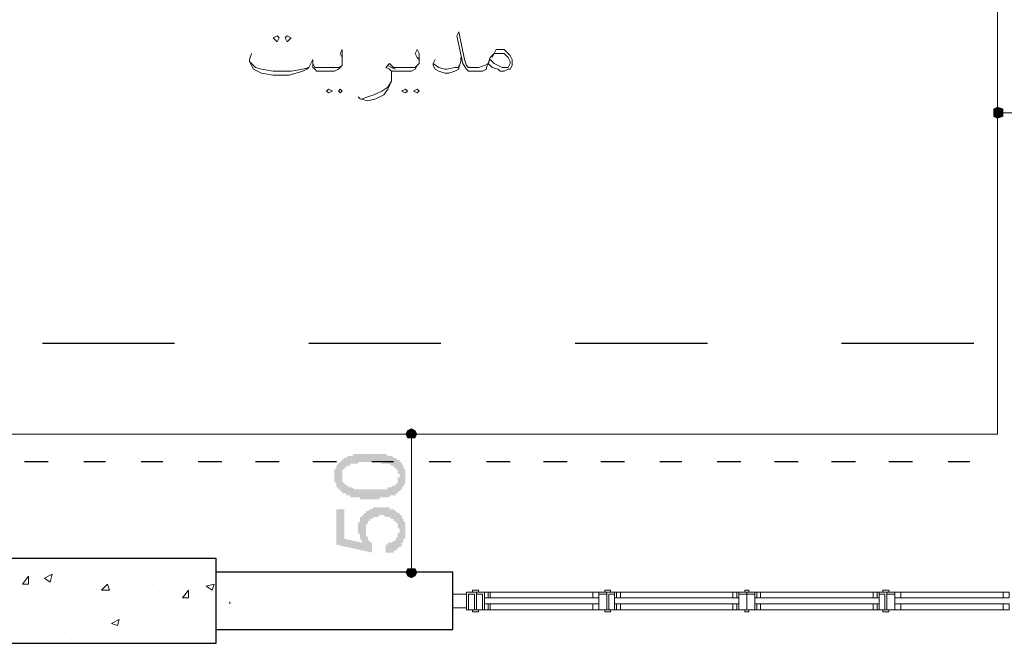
# Model space of a CAD drawing. Header units: metres. Extents: x 5.7 to 89.8, y 4 to 63.5.
# Tile 29 of 72: x 15 to 19.8, y 51 to 54.1. Entities that reach past the tile are written whole.
import ezdxf

# ---------------------------------------------------------------- set-up
doc = ezdxf.new("R2010")
doc.units = ezdxf.units.M
doc.header["$MEASUREMENT"] = 0
for name, color, linetype in [('PDF11_dim', 7, 'Continuous'), ('PDF11_halozen', 7, 'Continuous'), ('PDF11_hatch-plan', 7, 'Continuous'), ('PDF11_Layer5', 7, 'Continuous'), ('PDF11_saghf kazeb', 7, 'Continuous'), ('PDF11_SECTION', 7, 'Continuous'), ('PDF11_shear wall', 7, 'Continuous'), ('PDF11_textt', 7, 'Continuous'), ('PDF11_wall', 7, 'Continuous'), ('PDF11_WIN', 7, 'Continuous')]:
    doc.layers.add(name, color=color, linetype=linetype)

msp = doc.modelspace()

# ---------------------------------------------------------------- hatches: boundary and pattern name
at = {"layer": 'PDF11_dim', "transparency": 33554559}
h = msp.add_hatch(color=256, dxfattribs=at)
h.paths.add_polyline_path([(16.7326, 51.7163), (16.723, 51.7163), (16.723, 51.7163), (16.7133, 51.7163), (16.7133, 51.7163), (16.7037, 51.7163), (16.7037, 51.7163), (16.6941, 51.7163), (16.6941, 51.7163), (16.6844, 51.7163), (16.6844, 51.726), (16.6748, 51.726), (16.6748, 51.726), (16.6652, 51.726), (16.6652, 51.726), (16.6556, 51.726), (16.6556, 51.726), (16.6459, 51.726), (16.6459, 51.726), (16.6459, 51.726), (16.6363, 51.726), (16.6363, 51.7356), (16.6267, 51.7356), (16.6267, 51.7356), (16.617, 51.7356), (16.617, 51.7356), (16.617, 51.7452), (16.6074, 51.7452), (16.6074, 51.7452), (16.5978, 51.7452), (16.5978, 51.7549), (16.5978, 51.7549), (16.5881, 51.7549), (16.5881, 51.7549), (16.5881, 51.7645), (16.5785, 51.7645), (16.5785, 51.7645), (16.5785, 51.7741), (16.5785, 51.7741), (16.5689, 51.7741), (16.5689, 51.7838), (16.5689, 51.7838), (16.5689, 51.7934), (16.5689, 51.7934), (16.5592, 51.803), (16.5592, 51.803), (16.5592, 51.8126), (16.5592, 51.8126), (16.5592, 51.8223), (16.5592, 51.8223), (16.5592, 51.8319), (16.5592, 51.8319), (16.5592, 51.8319), (16.5592, 51.8415), (16.5592, 51.8415), (16.5592, 51.8512), (16.5592, 51.8512), (16.5592, 51.8608), (16.5592, 51.8608), (16.5689, 51.8704), (16.5689, 51.8704), (16.5689, 51.8801), (16.5689, 51.8801), (16.5689, 51.8801), (16.5785, 51.8897), (16.5785, 51.8897), (16.5785, 51.8897), (16.5881, 51.8993), (16.5881, 51.8993), (16.5881, 51.8993), (16.5978, 51.909), (16.5978, 51.909), (16.5978, 51.909), (16.6074, 51.9186), (16.6074, 51.9186), (16.617, 51.9186), (16.617, 51.9186), (16.617, 51.9186), (16.6267, 51.9282), (16.6267, 51.9282), (16.6363, 51.9282), (16.6363, 51.9282), (16.6459, 51.9282), (16.6459, 51.9282), (16.6556, 51.9379), (16.6556, 51.9379), (16.6556, 51.9379), (16.6652, 51.9379), (16.6652, 51.9379), (16.6748, 51.9379), (16.6748, 51.9379), (16.6844, 51.9379), (16.6844, 51.9379), (16.6941, 51.9379), (16.6941, 51.9379), (16.7037, 51.9379), (16.7037, 51.9379), (16.7133, 51.9379), (16.7133, 51.9379), (16.723, 51.9379), (16.723, 51.9379), (16.7326, 51.9379), (16.7326, 51.9379), (16.7422, 51.9379), (16.7422, 51.9379), (16.7519, 51.9379), (16.7519, 51.9379), (16.7615, 51.9379), (16.7711, 51.9379), (16.7711, 51.9379), (16.7808, 51.9379), (16.7808, 51.9379), (16.7904, 51.9379), (16.7904, 51.9379), (16.8, 51.9379), (16.8, 51.9379), (16.8, 51.9379), (16.8097, 51.9379), (16.8097, 51.9379), (16.8193, 51.9282), (16.8193, 51.9282), (16.8289, 51.9282), (16.8289, 51.9282), (16.8289, 51.9282), (16.8385, 51.9282), (16.8385, 51.9282), (16.8482, 51.9186), (16.8482, 51.9186), (16.8578, 51.9186), (16.8578, 51.9186), (16.8578, 51.9186), (16.8674, 51.909), (16.8674, 51.909), (16.8771, 51.909), (16.8771, 51.8993), (16.8771, 51.8993), (16.8867, 51.8993), (16.8867, 51.8897), (16.8867, 51.8897), (16.8867, 51.8897), (16.8963, 51.8801), (16.8963, 51.8801), (16.8963, 51.8801), (16.8963, 51.8704), (16.8963, 51.8704), (16.906, 51.8608), (16.906, 51.8608), (16.906, 51.8512), (16.906, 51.8512), (16.906, 51.8415), (16.906, 51.8415), (16.906, 51.8319), (16.906, 51.8319), (16.906, 51.8319), (16.906, 51.8223), (16.906, 51.8223), (16.906, 51.8126), (16.906, 51.8126), (16.906, 51.803), (16.906, 51.803), (16.906, 51.7934), (16.906, 51.7934), (16.8963, 51.7838), (16.8963, 51.7838), (16.8963, 51.7838), (16.8963, 51.7741), (16.8867, 51.7741), (16.8867, 51.7645), (16.8867, 51.7645), (16.8867, 51.7645), (16.8771, 51.7549), (16.8771, 51.7549), (16.8771, 51.7549), (16.8674, 51.7549), (16.8674, 51.7452), (16.8674, 51.7452), (16.8674, 51.7452), (16.8578, 51.7452), (16.8578, 51.7452), (16.8578, 51.7356), (16.8482, 51.7356), (16.8482, 51.7356), (16.8385, 51.7356), (16.8385, 51.7356), (16.8385, 51.7356), (16.8289, 51.7356), (16.8289, 51.726), (16.8193, 51.726), (16.8193, 51.726), (16.8097, 51.726), (16.8097, 51.726), (16.8, 51.726), (16.8, 51.726), (16.7904, 51.726), (16.7904, 51.726), (16.7808, 51.726), (16.7808, 51.7163), (16.7711, 51.7163), (16.7711, 51.7163), (16.7615, 51.7163), (16.7615, 51.7163), (16.7519, 51.7163), (16.7422, 51.7163), (16.7422, 51.7163), (16.7326, 51.7163)], flags=0)
h.paths.add_polyline_path([(16.7326, 51.7645), (16.7422, 51.7645), (16.7422, 51.7645), (16.7519, 51.7645), (16.7615, 51.7645), (16.7615, 51.7645), (16.7711, 51.7645), (16.7808, 51.7645), (16.7808, 51.7645), (16.7904, 51.7645), (16.7904, 51.7645), (16.8, 51.7645), (16.8, 51.7645), (16.8097, 51.7645), (16.8097, 51.7645), (16.8193, 51.7645), (16.8193, 51.7741), (16.8193, 51.7741), (16.8289, 51.7741), (16.8289, 51.7741), (16.8289, 51.7741), (16.8385, 51.7741), (16.8385, 51.7741), (16.8385, 51.7838), (16.8482, 51.7838), (16.8482, 51.7838), (16.8482, 51.7838), (16.8578, 51.7838), (16.8578, 51.7934), (16.8578, 51.7934), (16.8674, 51.7934), (16.8674, 51.803), (16.8674, 51.803), (16.8674, 51.8126), (16.8674, 51.8126), (16.8674, 51.8223), (16.8771, 51.8223), (16.8771, 51.8223), (16.8771, 51.8319), (16.8771, 51.8319), (16.8771, 51.8415), (16.8674, 51.8415), (16.8674, 51.8512), (16.8674, 51.8512), (16.8674, 51.8512), (16.8674, 51.8608), (16.8578, 51.8608), (16.8578, 51.8704), (16.8578, 51.8704), (16.8482, 51.8704), (16.8482, 51.8801), (16.8482, 51.8801), (16.8385, 51.8801), (16.8385, 51.8801), (16.8385, 51.8801), (16.8385, 51.8801), (16.8289, 51.8897), (16.8289, 51.8897), (16.8289, 51.8897), (16.8193, 51.8897), (16.8193, 51.8897), (16.8097, 51.8897), (16.8097, 51.8897), (16.8, 51.8897), (16.8, 51.8897), (16.7904, 51.8897), (16.7904, 51.8993), (16.7808, 51.8993), (16.7808, 51.8993), (16.7711, 51.8993), (16.7711, 51.8993), (16.7615, 51.8993), (16.7519, 51.8993), (16.7519, 51.8993), (16.7422, 51.8993), (16.7326, 51.8993), (16.7326, 51.8993), (16.723, 51.8993), (16.723, 51.8993), (16.7133, 51.8993), (16.7037, 51.8993), (16.7037, 51.8993), (16.6941, 51.8993), (16.6941, 51.8993), (16.6844, 51.8993), (16.6748, 51.8993), (16.6748, 51.8897), (16.6652, 51.8897), (16.6652, 51.8897), (16.6556, 51.8897), (16.6556, 51.8897), (16.6556, 51.8897), (16.6459, 51.8897), (16.6459, 51.8897), (16.6363, 51.8897), (16.6363, 51.8897), (16.6363, 51.8801), (16.6267, 51.8801), (16.6267, 51.8801), (16.6267, 51.8801), (16.6267, 51.8801), (16.617, 51.8801), (16.617, 51.8704), (16.617, 51.8704), (16.6074, 51.8704), (16.6074, 51.8608), (16.6074, 51.8608), (16.5978, 51.8608), (16.5978, 51.8512), (16.5978, 51.8512), (16.5978, 51.8415), (16.5978, 51.8415), (16.5978, 51.8415), (16.5978, 51.8319), (16.5978, 51.8319), (16.5978, 51.8223), (16.5978, 51.8223), (16.5978, 51.8126), (16.5978, 51.8126), (16.5978, 51.803), (16.5978, 51.803), (16.5978, 51.803), (16.6074, 51.7934), (16.6074, 51.7934), (16.6074, 51.7934), (16.617, 51.7838), (16.617, 51.7838), (16.617, 51.7838), (16.6267, 51.7838), (16.6267, 51.7741), (16.6267, 51.7741), (16.6363, 51.7741), (16.6363, 51.7741), (16.6363, 51.7741), (16.6459, 51.7741), (16.6459, 51.7741), (16.6556, 51.7645), (16.6556, 51.7645), (16.6556, 51.7645), (16.6652, 51.7645), (16.6652, 51.7645), (16.6748, 51.7645), (16.6748, 51.7645), (16.6844, 51.7645), (16.6941, 51.7645), (16.6941, 51.7645), (16.7037, 51.7645), (16.7037, 51.7645), (16.7133, 51.7645), (16.723, 51.7645), (16.723, 51.7645), (16.7326, 51.7645), (16.7326, 51.7645)], flags=0)
msp.add_hatch(color=256, dxfattribs=at).paths.add_polyline_path([(16.8097, 51.4563), (16.8097, 51.4948), (16.8097, 51.4948), (16.8193, 51.4948), (16.8193, 51.5044), (16.8289, 51.5044), (16.8289, 51.5044), (16.8385, 51.5044), (16.8385, 51.5044), (16.8482, 51.5141), (16.8482, 51.5141), (16.8482, 51.5141), (16.8578, 51.5141), (16.8578, 51.5237), (16.8578, 51.5237), (16.8578, 51.5237), (16.8674, 51.5333), (16.8674, 51.5333), (16.8674, 51.543), (16.8674, 51.543), (16.8674, 51.5526), (16.8771, 51.5526), (16.8771, 51.5622), (16.8771, 51.5622), (16.8771, 51.5622), (16.8771, 51.5719), (16.8771, 51.5719), (16.8674, 51.5815), (16.8674, 51.5815), (16.8674, 51.5815), (16.8674, 51.5911), (16.8674, 51.5911), (16.8674, 51.6008), (16.8578, 51.6008), (16.8578, 51.6008), (16.8578, 51.6104), (16.8482, 51.6104), (16.8482, 51.6104), (16.8482, 51.62), (16.8385, 51.62), (16.8385, 51.62), (16.8385, 51.62), (16.8289, 51.6297), (16.8289, 51.6297), (16.8193, 51.6297), (16.8193, 51.6297), (16.8193, 51.6297), (16.8097, 51.6297), (16.8097, 51.6297), (16.8, 51.6393), (16.7904, 51.6393), (16.7904, 51.6393), (16.7904, 51.6393), (16.7808, 51.6393), (16.7808, 51.6393), (16.7711, 51.6297), (16.7711, 51.6297), (16.7615, 51.6297), (16.7615, 51.6297), (16.7519, 51.6297), (16.7519, 51.6297), (16.7519, 51.6297), (16.7422, 51.62), (16.7422, 51.62), (16.7326, 51.62), (16.7326, 51.62), (16.7326, 51.6104), (16.7326, 51.6104), (16.723, 51.6104), (16.723, 51.6008), (16.723, 51.6008), (16.723, 51.6008), (16.7133, 51.5911), (16.7133, 51.5911), (16.7133, 51.5815), (16.7133, 51.5815), (16.7133, 51.5719), (16.7133, 51.5719), (16.7133, 51.5622), (16.7133, 51.5622), (16.7133, 51.5526), (16.7133, 51.5526), (16.7133, 51.543), (16.7133, 51.543), (16.7133, 51.543), (16.7133, 51.5333), (16.723, 51.5333), (16.723, 51.5237), (16.723, 51.5237), (16.723, 51.5237), (16.723, 51.5141), (16.7326, 51.5141), (16.7326, 51.5141), (16.7326, 51.5044), (16.7422, 51.5044), (16.7422, 51.5044), (16.7422, 51.5044), (16.7422, 51.4563), (16.5689, 51.4948), (16.5689, 51.6682), (16.6074, 51.6682), (16.6074, 51.5237), (16.6941, 51.5044), (16.6941, 51.5141), (16.6941, 51.5141), (16.6844, 51.5237), (16.6844, 51.5237), (16.6844, 51.5333), (16.6844, 51.5333), (16.6844, 51.543), (16.6844, 51.543), (16.6748, 51.5526), (16.6748, 51.5526), (16.6748, 51.5526), (16.6748, 51.5622), (16.6748, 51.5622), (16.6748, 51.5719), (16.6748, 51.5719), (16.6748, 51.5815), (16.6748, 51.5815), (16.6748, 51.5911), (16.6748, 51.5911), (16.6748, 51.6008), (16.6748, 51.6008), (16.6844, 51.6104), (16.6844, 51.6104), (16.6844, 51.6104), (16.6844, 51.62), (16.6844, 51.62), (16.6844, 51.6297), (16.6941, 51.6297), (16.6941, 51.6393), (16.6941, 51.6393), (16.7037, 51.6393), (16.7037, 51.6489), (16.7037, 51.6489), (16.7133, 51.6489), (16.7133, 51.6585), (16.7133, 51.6585), (16.723, 51.6585), (16.723, 51.6585), (16.7326, 51.6682), (16.7326, 51.6682), (16.7326, 51.6682), (16.7422, 51.6682), (16.7422, 51.6682), (16.7519, 51.6778), (16.7519, 51.6778), (16.7615, 51.6778), (16.7615, 51.6778), (16.7711, 51.6778), (16.7711, 51.6778), (16.7808, 51.6778), (16.7808, 51.6778), (16.7904, 51.6778), (16.7904, 51.6778), (16.8, 51.6778), (16.8, 51.6778), (16.8097, 51.6778), (16.8097, 51.6778), (16.8193, 51.6778), (16.8193, 51.6778), (16.8193, 51.6778), (16.8289, 51.6778), (16.8289, 51.6682), (16.8385, 51.6682), (16.8385, 51.6682), (16.8482, 51.6682), (16.8482, 51.6682), (16.8578, 51.6585), (16.8578, 51.6585), (16.8578, 51.6585), (16.8674, 51.6489), (16.8674, 51.6489), (16.8674, 51.6489), (16.8771, 51.6489), (16.8771, 51.6393), (16.8771, 51.6393), (16.8867, 51.6393), (16.8867, 51.6297), (16.8867, 51.6297), (16.8867, 51.6297), (16.8963, 51.62), (16.8963, 51.62), (16.8963, 51.6104), (16.8963, 51.6104), (16.8963, 51.6104), (16.906, 51.6008), (16.906, 51.6008), (16.906, 51.5911), (16.906, 51.5911), (16.906, 51.5815), (16.906, 51.5815), (16.906, 51.5719), (16.906, 51.5719), (16.906, 51.5622), (16.906, 51.5622), (16.906, 51.5622), (16.906, 51.5526), (16.906, 51.543), (16.906, 51.543), (16.906, 51.5333), (16.906, 51.5333), (16.906, 51.5333), (16.906, 51.5237), (16.8963, 51.5237), (16.8963, 51.5141), (16.8963, 51.5141), (16.8963, 51.5044), (16.8963, 51.5044), (16.8867, 51.5044), (16.8867, 51.4948), (16.8867, 51.4948), (16.8867, 51.4852), (16.8771, 51.4852), (16.8771, 51.4852), (16.8771, 51.4852), (16.8674, 51.4756), (16.8674, 51.4756), (16.8674, 51.4756), (16.8578, 51.4659), (16.8578, 51.4659), (16.8482, 51.4659), (16.8482, 51.4659), (16.8482, 51.4563), (16.8385, 51.4563), (16.8385, 51.4563), (16.8289, 51.4563), (16.8289, 51.4563), (16.8193, 51.4563), (16.8193, 51.4563), (16.8097, 51.4563)])

# ---------------------------------------------------------------- linework, layer by layer
at = {"layer": 'PDF11_dim', "lineweight": 20}
for points in [[(19.8242, 53.604), (19.8531, 53.604), (20.431, 53.604), (20.4502, 53.604)], [(19.7953, 53.5366), (19.7953, 53.527)], [(16.8674, 52.0342), (16.8578, 52.0342)], [(16.9349, 52.0149), (16.9349, 51.986), (16.9349, 51.4081), (16.9349, 51.3792)], [(16.8674, 51.36), (16.8578, 51.36)]]:
    msp.add_lwpolyline(points, dxfattribs=at)
at = {"layer": 'PDF11_dim', "transparency": 33554559}
for points in [[(19.7953, 53.6329), (19.7761, 53.6233), (19.7953, 53.604)], [(19.7761, 53.6233), (19.7953, 53.604), (19.7761, 53.604)], [(19.7761, 53.604), (19.7761, 53.5848), (19.7953, 53.604)], [(19.7761, 53.5848), (19.7953, 53.604), (19.7953, 53.5752)], [(19.7953, 53.604), (19.8242, 53.6233), (19.7953, 53.6329)], [(19.8242, 53.604), (19.7953, 53.604), (19.8242, 53.6233)], [(19.7953, 53.604), (19.7953, 53.5752), (19.8242, 53.5848)], [(19.8242, 53.5848), (19.8242, 53.604), (19.7953, 53.604)], [(16.9156, 52.0534), (16.9349, 52.0342), (16.906, 52.0342)], [(16.9349, 52.0631), (16.9156, 52.0534), (16.9349, 52.0342)], [(16.9541, 52.0534), (16.9349, 52.0342), (16.9349, 52.0631)], [(16.9638, 52.0342), (16.9541, 52.0534), (16.9349, 52.0342)], [(16.9349, 52.0342), (16.906, 52.0342), (16.9156, 52.0149)], [(16.9156, 52.0149), (16.9349, 52.0149), (16.9349, 52.0342)], [(16.9349, 52.0149), (16.9349, 52.0342), (16.9541, 52.0149)], [(16.9349, 52.0342), (16.9541, 52.0149), (16.9638, 52.0342)], [(16.9349, 51.36), (16.9156, 51.3792), (16.906, 51.36)], [(16.9349, 51.3792), (16.9349, 51.36), (16.9156, 51.3792)], [(16.9349, 51.36), (16.9638, 51.36), (16.9541, 51.3792)], [(16.9541, 51.3792), (16.9349, 51.3792), (16.9349, 51.36)], [(16.906, 51.36), (16.9156, 51.3407), (16.9349, 51.36)], [(16.9156, 51.3407), (16.9349, 51.36), (16.9349, 51.3311)], [(16.9349, 51.3311), (16.9541, 51.3407), (16.9349, 51.36)], [(16.9541, 51.3407), (16.9349, 51.36), (16.9638, 51.36)]]:
    msp.add_solid(points, dxfattribs=at)
at = {"layer": 'PDF11_halozen', "lineweight": 25}
for points in [[(15.1627, 51.8993), (15.0471, 51.8993)], [(15.2205, 51.8993), (15.2205, 51.8993)], [(15.2783, 51.8993), (15.2783, 51.8993)], [(15.442, 51.8993), (15.3361, 51.8993)], [(15.4998, 51.8993), (15.4998, 51.8993)], [(15.5576, 51.8993), (15.5576, 51.8993)], [(15.7213, 51.8993), (15.6154, 51.8993)], [(15.7791, 51.8993), (15.7791, 51.8993)], [(15.8369, 51.8993), (15.8369, 51.8993)], [(16.0103, 51.8993), (15.8947, 51.8993)], [(16.0681, 51.8993), (16.0681, 51.8993)], [(16.1162, 51.8993), (16.1162, 51.8993)], [(16.2896, 51.8993), (16.174, 51.8993)], [(16.3474, 51.8993), (16.3474, 51.8993)], [(16.4051, 51.8993), (16.4051, 51.8993)], [(16.5689, 51.8993), (16.4533, 51.8993)], [(16.6267, 51.8993), (16.6267, 51.8993)], [(16.6844, 51.8993), (16.6844, 51.8993)], [(16.8482, 51.8993), (16.7422, 51.8993)], [(16.906, 51.8993), (16.906, 51.8993)], [(16.9638, 51.8993), (16.9638, 51.8993)], [(17.1275, 51.8993), (17.0215, 51.8993)], [(17.1853, 51.8993), (17.1853, 51.8993)], [(17.2431, 51.8993), (17.2431, 51.8993)], [(17.4164, 51.8993), (17.3008, 51.8993)], [(17.4742, 51.8993), (17.4742, 51.8993)], [(17.5224, 51.8993), (17.5224, 51.8993)], [(17.6957, 51.8993), (17.5802, 51.8993)], [(17.7535, 51.8993), (17.7535, 51.8993)], [(17.8113, 51.8993), (17.8113, 51.8993)], [(17.975, 51.8993), (17.8595, 51.8993)], [(18.0328, 51.8993), (18.0328, 51.8993)], [(18.0906, 51.8993), (18.0906, 51.8993)], [(18.2543, 51.8993), (18.1484, 51.8993)], [(18.3121, 51.8993), (18.3121, 51.8993)], [(18.3699, 51.8993), (18.3699, 51.8993)], [(18.5433, 51.8993), (18.4277, 51.8993)], [(18.5914, 51.8993), (18.5914, 51.8993)], [(18.6492, 51.8993), (18.6492, 51.8993)], [(18.8226, 51.8993), (18.707, 51.8993)], [(18.8804, 51.8993), (18.8804, 51.8993)], [(18.9285, 51.8993), (18.9285, 51.8993)], [(19.1019, 51.8993), (18.9863, 51.8993)], [(19.1597, 51.8993), (19.1597, 51.8993)], [(19.2175, 51.8993), (19.2175, 51.8993)], [(19.3812, 51.8993), (19.2656, 51.8993)], [(19.439, 51.8993), (19.439, 51.8993)], [(19.4968, 51.8993), (19.4968, 51.8993)], [(19.6605, 51.8993), (19.5545, 51.8993)], [(19.7183, 51.8993), (19.7183, 51.8993)], [(19.7761, 51.8993), (19.7761, 51.8993)]]:
    msp.add_lwpolyline(points, dxfattribs=at)
at = {"layer": 'PDF11_hatch-plan', "lineweight": 18}
for points in [[(15.442, 51.3889), (15.442, 51.3889)], [(15.8369, 51.4178), (15.8369, 51.4178)], [(15.1627, 51.3503), (15.1627, 51.3503)], [(15.5191, 51.3696), (15.5191, 51.3696)], [(15.7021, 51.3407), (15.7021, 51.3407)], [(15.9043, 51.3696), (15.9043, 51.3696)], [(15.0953, 51.3215), (15.0953, 51.3215)], [(15.2012, 51.3118), (15.2012, 51.3118)], [(15.3842, 51.3118), (15.3842, 51.3118)], [(15.5672, 51.3215), (15.5672, 51.3215)], [(15.6732, 51.3022), (15.6732, 51.3022)], [(15.9717, 51.3022), (15.9717, 51.3022)], [(15.9717, 51.2829), (15.9717, 51.2829)], [(15.2205, 51.2733), (15.2205, 51.2733)], [(15.6539, 51.2444), (15.6539, 51.2444)], [(15.7213, 51.2444), (15.7213, 51.2444)], [(15.3264, 51.1962), (15.3264, 51.1962)], [(15.442, 51.2059), (15.442, 51.2059)], [(15.1531, 51.1674), (15.1531, 51.1674)], [(15.7599, 51.1481), (15.7599, 51.1481)], [(15.4228, 51.1096), (15.4228, 51.1096)], [(15.5576, 51.1192), (15.5576, 51.1192)], [(15.076, 51.0614), (15.076, 51.0614)], [(15.7117, 51.0614), (15.7117, 51.0614)], [(15.8562, 51.0518), (15.8562, 51.0518)], [(15.2783, 51.0325), (15.2783, 51.0325)], [(15.4324, 51.0229), (15.4324, 51.0229)], [(15.5672, 51.0229), (15.5672, 51.0229)]]:
    msp.add_lwpolyline(points, dxfattribs=at)
for points in [[(15.0664, 51.3407), (15.0664, 51.3022), (15.0375, 51.3022)], [(15.182, 51.3503), (15.1724, 51.3118), (15.1435, 51.3311)], [(15.4517, 51.3022), (15.4613, 51.2733), (15.4228, 51.2733)], [(15.9717, 51.3022), (15.9621, 51.2733), (15.9332, 51.2926)], [(15.8465, 51.2733), (15.8465, 51.2348), (15.8176, 51.2348)], [(15.5094, 51.1288), (15.4998, 51.0999), (15.4709, 51.1096)]]:
    msp.add_lwpolyline(points, close=True, dxfattribs=at)
at = {"layer": 'PDF11_Layer5', "lineweight": 13}
msp.add_lwpolyline([(16.0488, 51.2059), (16.0488, 51.2155)], dxfattribs=at)
at = {"layer": 'PDF11_saghf kazeb', "lineweight": 18}
msp.add_lwpolyline([(14.0744, 55.1739), (19.7953, 55.1739), (19.7953, 52.0342), (14.0744, 52.0342)], close=True, dxfattribs=at)
at = {"layer": 'PDF11_SECTION', "lineweight": 30}
for points in [[(15.7791, 52.4772), (15.1338, 52.4772)], [(16.1066, 52.4772), (16.1066, 52.4772)], [(17.0793, 52.4772), (16.434, 52.4772)], [(17.4068, 52.4772), (17.4068, 52.4772)], [(18.3795, 52.4772), (17.7342, 52.4772)], [(18.707, 52.4772), (18.707, 52.4772)], [(19.6798, 52.4772), (19.0345, 52.4772)]]:
    msp.add_lwpolyline(points, dxfattribs=at)
at = {"layer": 'PDF11_shear wall', "lineweight": 30}
msp.add_lwpolyline([(13.0439, 51.0133), (15.9814, 51.0133), (15.9814, 51.4274), (13.458, 51.4274), (13.458, 53.9508), (13.0439, 53.9508)], close=True, dxfattribs=at)
at = {"layer": 'PDF11_textt', "lineweight": 20}
for points in [[(16.2799, 53.9797), (16.2896, 53.97), (16.2799, 53.9508), (16.2607, 53.97)], [(16.3281, 53.9797), (16.3474, 53.97), (16.3281, 53.9508), (16.3185, 53.97)], [(17.3105, 53.8448), (17.3201, 53.8737), (17.3394, 53.893), (17.349, 53.9122), (17.3586, 53.9122), (17.3683, 53.9122), (17.3875, 53.9122), (17.4164, 53.8834), (17.4261, 53.8641), (17.4261, 53.8545), (17.4261, 53.8448), (17.4261, 53.8352), (17.4164, 53.8159), (17.4068, 53.8159), (17.3875, 53.8063), (17.3683, 53.8063), (17.3586, 53.8159), (17.3297, 53.8256)], [(16.5303, 53.7196), (16.5496, 53.71), (16.5303, 53.7004), (16.5207, 53.71)], [(16.5881, 53.7196), (16.5978, 53.71), (16.5881, 53.7004), (16.5785, 53.71)], [(16.906, 53.7196), (16.9156, 53.71), (16.906, 53.7004), (16.8867, 53.71)], [(16.9638, 53.7196), (16.9734, 53.71), (16.9638, 53.7004), (16.9445, 53.71)]]:
    msp.add_lwpolyline(points, close=True, dxfattribs=at)
for points in [[(17.3297, 53.8737), (17.3394, 53.893), (17.3586, 53.893), (17.3683, 53.893), (17.3875, 53.893), (17.3972, 53.8834), (17.4068, 53.8737), (17.4164, 53.8545), (17.4164, 53.8448), (17.4068, 53.8256), (17.3972, 53.8256), (17.3779, 53.8256), (17.3394, 53.8448), (17.3201, 53.8641), (17.3105, 53.8448), (17.2912, 53.8352), (17.2623, 53.8256), (17.2431, 53.8256), (17.2334, 53.8256), (17.2142, 53.8256), (17.2045, 53.8352), (17.1949, 53.8641), (17.166, 53.9989), (17.1564, 53.9797), (17.1853, 53.8448), (17.2045, 53.8159), (17.2142, 53.8063), (17.2334, 53.8063), (17.2431, 53.8063), (17.2623, 53.8063), (17.2816, 53.8063), (17.3008, 53.8159), (17.3008, 53.8256), (17.3105, 53.8448)], [(16.5978, 53.8448), (16.5978, 53.8641), (16.5978, 53.8737), (16.5881, 53.893), (16.5978, 53.9122), (16.5978, 53.893), (16.5978, 53.8737), (16.5978, 53.8641), (16.5978, 53.8448), (16.5978, 53.8352), (16.5785, 53.8159), (16.5592, 53.8063), (16.5303, 53.8063), (16.4918, 53.8063), (16.4726, 53.8063), (16.4629, 53.8159), (16.4533, 53.8256), (16.4533, 53.8352), (16.4533, 53.8641), (16.4437, 53.8448), (16.434, 53.8256), (16.4244, 53.8159), (16.4051, 53.8063), (16.3377, 53.787), (16.2896, 53.787), (16.2607, 53.787), (16.2029, 53.7967), (16.1644, 53.8159), (16.1547, 53.8352), (16.1451, 53.8545), (16.1451, 53.8641), (16.1547, 53.893)], [(16.9734, 53.8448), (16.9734, 53.8641), (16.9638, 53.8737), (16.9541, 53.893), (16.9638, 53.9122), (16.9734, 53.893), (16.9734, 53.8737), (16.9734, 53.8641), (16.9734, 53.8448), (16.9638, 53.8352), (16.9541, 53.8159), (16.9349, 53.8063), (16.906, 53.8063), (16.8674, 53.8063), (16.8578, 53.8063), (16.8385, 53.8063), (16.8385, 53.787), (16.8385, 53.7581), (16.8193, 53.7196), (16.8, 53.6907), (16.7615, 53.6715), (16.723, 53.6618), (16.6844, 53.6715), (16.6748, 53.6811)], [(16.1451, 53.8545), (16.174, 53.8256), (16.2029, 53.8159), (16.2607, 53.8063), (16.2799, 53.8063), (16.3474, 53.8063), (16.4051, 53.8159), (16.434, 53.8256), (16.4437, 53.8448)], [(16.4533, 53.8448), (16.4629, 53.8256), (16.4822, 53.8256), (16.4918, 53.8256), (16.54, 53.8256), (16.5785, 53.8256), (16.5978, 53.8352)], [(16.8385, 53.787), (16.8385, 53.8063), (16.8289, 53.8159), (16.8097, 53.8256), (16.8289, 53.8448), (16.8482, 53.8256), (16.8674, 53.8256), (16.906, 53.8256), (16.9541, 53.8256), (16.9638, 53.8352)], [(16.8578, 53.8159), (16.8385, 53.8256), (16.8193, 53.8352)], [(17.1756, 53.8737), (17.1756, 53.8545), (17.166, 53.8256), (17.166, 53.8159), (17.1467, 53.8063), (17.1179, 53.7967), (17.0986, 53.7967), (17.0697, 53.8063), (17.0504, 53.8159), (17.0408, 53.8352), (17.0408, 53.8448), (17.0504, 53.8641)], [(17.0408, 53.8448), (17.0697, 53.8256), (17.0986, 53.8159), (17.1082, 53.8159), (17.1467, 53.8256), (17.166, 53.8256), (17.166, 53.8352)], [(16.6941, 53.6715), (16.723, 53.6811), (16.7519, 53.6907), (16.7904, 53.71), (16.8193, 53.7293), (16.8385, 53.7581)]]:
    msp.add_lwpolyline(points, dxfattribs=at)
at = {"layer": 'PDF11_wall', "lineweight": 30}
msp.add_lwpolyline([(15.9814, 51.0807), (17.1371, 51.0807), (17.1371, 51.36), (15.9814, 51.36)], dxfattribs=at)
at = {"layer": 'PDF11_WIN', "lineweight": 18}
for points in [[(17.1371, 51.254), (17.1371, 51.1866), (17.2045, 51.1866), (17.2045, 51.254)], [(17.2045, 51.254), (17.2045, 51.1866), (17.1371, 51.1866), (17.1371, 51.254)], [(17.2045, 51.2637), (17.2045, 51.177), (17.2527, 51.177), (17.2527, 51.2637)], [(17.2431, 51.177), (17.2431, 51.254), (17.2142, 51.254), (17.2142, 51.177)], [(17.2623, 51.2733), (17.2623, 51.2637), (17.2334, 51.2637), (17.2334, 51.2733)], [(17.3201, 51.2348), (17.2912, 51.2348), (17.2912, 51.2637), (17.2912, 51.177), (17.2527, 51.177), (17.2527, 51.2637), (17.2912, 51.2637), (17.3201, 51.2637)], [(17.2527, 51.254), (17.2816, 51.254), (17.2816, 51.177), (17.2527, 51.177)], [(17.3105, 51.2637), (17.3105, 51.2348), (17.2912, 51.2348), (17.2912, 51.2637)], [(17.8498, 51.2637), (17.8209, 51.2637), (17.8209, 51.2348), (17.8498, 51.2348)], [(17.8209, 51.2348), (17.8209, 51.2637), (17.8498, 51.2637), (17.8498, 51.2348)], [(17.9269, 51.2637), (17.8883, 51.2637), (17.8883, 51.177), (17.8498, 51.177), (17.8498, 51.2637), (17.8883, 51.2637), (17.8883, 51.177), (17.9269, 51.177)], [(17.8883, 51.177), (17.8883, 51.254), (17.8498, 51.254), (17.8498, 51.177)], [(17.8787, 51.2733), (17.8787, 51.2637), (17.9076, 51.2637), (17.9076, 51.2733)], [(17.898, 51.254), (17.9269, 51.254), (17.9269, 51.177), (17.898, 51.177)], [(17.9558, 51.2348), (17.9558, 51.2637), (17.9269, 51.2637), (17.9269, 51.2348)], [(17.9558, 51.2637), (17.9558, 51.2348), (17.9365, 51.2348), (17.9365, 51.2637)], [(18.524, 51.2637), (18.5047, 51.2637), (18.5047, 51.2348), (18.524, 51.2348)], [(18.5047, 51.2348), (18.5047, 51.2637), (18.5336, 51.2637), (18.5336, 51.2348)], [(18.5722, 51.177), (18.5336, 51.177), (18.5336, 51.254), (18.5722, 51.254), (18.6107, 51.254), (18.6107, 51.177), (18.5722, 51.177), (18.5722, 51.254)], [(18.5625, 51.2733), (18.5625, 51.2637), (18.5818, 51.2637), (18.5818, 51.2733)], [(18.6396, 51.2348), (18.6396, 51.2637), (18.6107, 51.2637), (18.6107, 51.2348)], [(18.6396, 51.2637), (18.6396, 51.2348), (18.6203, 51.2348), (18.6203, 51.2637)], [(19.2078, 51.2637), (19.1886, 51.2637), (19.1886, 51.2348), (19.2078, 51.2348)], [(19.1886, 51.2348), (19.1886, 51.2637), (19.2175, 51.2637), (19.2175, 51.2348)], [(19.2463, 51.177), (19.2463, 51.254), (19.2175, 51.254), (19.2175, 51.177)], [(19.2367, 51.2733), (19.2367, 51.2637), (19.2656, 51.2637), (19.2656, 51.2733)], [(19.256, 51.254), (19.2945, 51.254), (19.2945, 51.177), (19.256, 51.177)], [(19.3234, 51.2637), (19.3234, 51.2348), (19.2945, 51.2348), (19.2945, 51.2637)], [(19.3234, 51.2348), (19.3234, 51.2637), (19.2945, 51.2637), (19.2945, 51.2348)], [(19.8242, 51.2348), (19.8242, 51.2637), (19.8531, 51.2637), (19.8531, 51.2348)], [(17.3105, 51.177), (17.3105, 51.2059), (17.2912, 51.2059), (17.2912, 51.177)], [(17.3201, 51.2059), (17.3201, 51.177), (17.2912, 51.177), (17.2912, 51.2059)], [(17.8498, 51.177), (17.8209, 51.177), (17.8209, 51.2059), (17.8498, 51.2059)], [(17.8209, 51.2059), (17.8209, 51.177), (17.8498, 51.177), (17.8498, 51.2059)], [(17.9558, 51.2059), (17.9558, 51.177), (17.9269, 51.177), (17.9269, 51.2059)], [(17.9558, 51.177), (17.9558, 51.2059), (17.9365, 51.2059), (17.9365, 51.177)], [(18.524, 51.177), (18.5047, 51.177), (18.5047, 51.2059), (18.524, 51.2059)], [(18.5047, 51.2059), (18.5047, 51.177), (18.5336, 51.177), (18.5336, 51.2059)], [(18.6396, 51.2059), (18.6396, 51.177), (18.6107, 51.177), (18.6107, 51.2059)], [(18.6396, 51.177), (18.6396, 51.2059), (18.6203, 51.2059), (18.6203, 51.177)], [(19.2078, 51.177), (19.1886, 51.177), (19.1886, 51.2059), (19.2078, 51.2059)], [(19.1886, 51.2059), (19.1886, 51.177), (19.2175, 51.177), (19.2175, 51.2059)], [(19.3234, 51.177), (19.3234, 51.2059), (19.2945, 51.2059), (19.2945, 51.177)], [(19.3234, 51.2059), (19.3234, 51.177), (19.2945, 51.177), (19.2945, 51.2059)], [(19.8242, 51.2059), (19.8242, 51.177), (19.8531, 51.177), (19.8531, 51.2059)], [(17.2623, 51.177), (17.2623, 51.1674), (17.2334, 51.1674), (17.2334, 51.177)], [(17.8787, 51.177), (17.8787, 51.1674), (17.9076, 51.1674), (17.9076, 51.177)], [(18.5625, 51.177), (18.5625, 51.1674), (18.5818, 51.1674), (18.5818, 51.177)], [(19.2367, 51.177), (19.2367, 51.1674), (19.2656, 51.1674), (19.2656, 51.177)]]:
    msp.add_lwpolyline(points, close=True, dxfattribs=at)
for points in [[(17.8209, 51.2637), (17.3201, 51.2637)], [(17.8209, 51.2348), (17.3201, 51.2348)], [(19.8242, 51.2637), (17.9558, 51.2637)], [(18.5336, 51.2348), (17.9558, 51.2348)], [(18.5336, 51.177), (18.5336, 51.2637), (18.5722, 51.2637), (18.5722, 51.177), (18.5722, 51.2637), (18.6107, 51.2637), (18.6107, 51.177)], [(19.2175, 51.2348), (18.6107, 51.2348)], [(19.2175, 51.177), (19.2175, 51.2637), (19.256, 51.2637), (19.256, 51.177), (19.256, 51.2637), (19.2945, 51.2637), (19.2945, 51.177)], [(19.8242, 51.2348), (19.2945, 51.2348)], [(17.8209, 51.2059), (17.3201, 51.2059)], [(18.5336, 51.2059), (17.9558, 51.2059)], [(19.2175, 51.2059), (18.6107, 51.2059)], [(19.8242, 51.2059), (19.2945, 51.2059)], [(17.8209, 51.177), (17.3201, 51.177)], [(18.5625, 51.177), (17.9558, 51.177)], [(19.8242, 51.177), (18.5818, 51.177)]]:
    msp.add_lwpolyline(points, dxfattribs=at)

doc.saveas('drawing.dxf')
